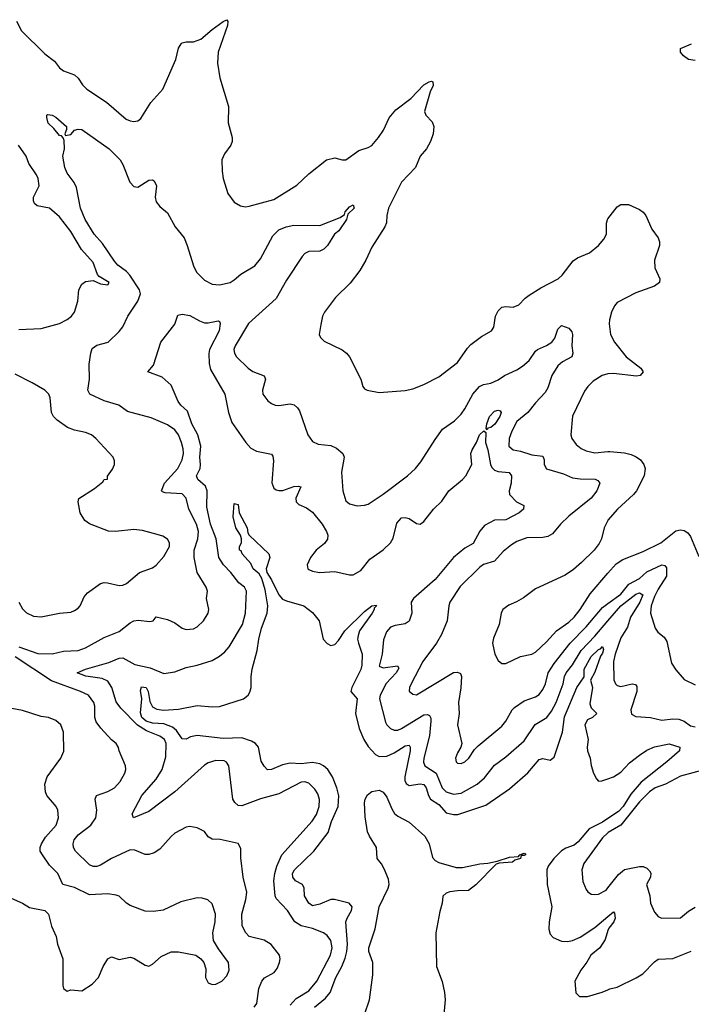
# Model space of a CAD drawing. Header units: inches. Extents: x 1245430 to 1420861, y 606325 to 671315.
# Tile 236 of 256: x 1366835 to 1370449, y 642146 to 647445. Entities that reach past the tile are written whole.
import ezdxf

# ---------------------------------------------------------------- set-up
doc = ezdxf.new("R2010")
doc.units = ezdxf.units.IN
doc.header["$MEASUREMENT"] = 0
doc.layers.add('B3664', color=7, linetype='Continuous')
doc.layers.add('B3674', color=7, linetype='Continuous')

msp = doc.modelspace()

# ---------------------------------------------------------------- linework, layer by layer
at = {"layer": 'B3664', "color": 5}
for points, elevation in [([(1366817.5, 647437.5), (1366845.5, 647385.5), (1366970, 647261.2), (1367021.6, 647221.6), (1367050, 647186), (1367070, 647170.3), (1367130, 647147.4), (1367150, 647130.3), (1367173.5, 647093.5), (1367195.8, 647070), (1367301.5, 647001.5), (1367408.2, 646910), (1367430, 646899.6), (1367450, 646896), (1367470, 646899.5), (1367487.1, 646912.9), (1367540.2, 646999.8), (1367606, 647070), (1367676, 647230), (1367690, 647291), (1367704.7, 647315.3), (1367710, 647320.7), (1367730, 647324.9), (1367770, 647325.5), (1367810, 647340.4), (1367870, 647392), (1367930, 647435.5), (1367950, 647444.7), (1367955.2, 647435.2), (1367952.8, 647412.8), (1367903.6, 647270), (1367898.9, 647210), (1367911.4, 647131.4), (1367958, 646978), (1367957.6, 646890), (1367979.1, 646810), (1367978, 646790), (1367970.5, 646770), (1367936.4, 646723.6), (1367923, 646690), (1367923.8, 646630), (1367930.4, 646590), (1367954.4, 646510), (1367990, 646462.8), (1368022.4, 646442.4), (1368050, 646438), (1368070, 646441.6), (1368202.3, 646477.7), (1368326.7, 646553.3), (1368390, 646615.8), (1368485.2, 646690), (1368530, 646700.4), (1368570, 646690.4), (1368590, 646690.4), (1368659.7, 646740.3), (1368710, 646756.3), (1368730, 646767.3), (1368766, 646810), (1368791.8, 646850), (1368823.5, 646916.5), (1368859.6, 646960.4), (1368939.6, 647020.4), (1369010, 647094.9), (1369038, 647110), (1369050, 647113), (1369058, 647110), (1369059.1, 647090), (1369043.9, 647056.1), (1369013.4, 646950), (1369020.7, 646930), (1369054.7, 646894.7), (1369063.1, 646870), (1369060.3, 646830), (1369045.7, 646790), (1369023.1, 646750), (1368990.3, 646710), (1368965, 646650), (1368889.3, 646570), (1368818.6, 646430), (1368810.3, 646390.3), (1368808.8, 646351.2), (1368800.4, 646330), (1368730, 646220.7), (1368696.9, 646150), (1368665.1, 646094.9), (1368613.9, 646026.1), (1368534, 645950), (1368474.8, 645870), (1368464.9, 645850), (1368455.1, 645804.9), (1368447, 645750), (1368453.8, 645733.8), (1368473.8, 645713.8), (1368570, 645667.3), (1368594, 645650), (1368610.4, 645630), (1368670.5, 645510), (1368682, 645470), (1368690, 645458.8), (1368704.7, 645450), (1368770, 645438.4), (1368910, 645448.5), (1368950, 645458), (1369010, 645481.1), (1369090, 645522.3), (1369190, 645600.3), (1369243.7, 645676.3), (1369263.3, 645696.7), (1369320.3, 645739.7), (1369373.2, 645770), (1369386.6, 645790), (1369395.1, 645850), (1369410, 645878), (1369430, 645898), (1369450, 645901), (1369490, 645898), (1369521.2, 645910), (1369554.2, 645945.8), (1369577, 645963), (1369638.9, 646001.1), (1369733, 646050), (1369754.7, 646070), (1369812.6, 646147.4), (1369837.1, 646162.9), (1369900.7, 646190), (1369949.6, 646230), (1369977.3, 646262.7), (1369991.5, 646290), (1369991.8, 646350), (1369997, 646370), (1370000, 646373.8)], 880), ([(1366830, 644068.9), (1366932.8, 644032.8), (1367010, 644032.2), (1367070, 644045.4), (1367150, 644050.1), (1367190, 644063.7), (1367290, 644120.2), (1367370, 644151.5), (1367430, 644199.2), (1367450, 644209.5), (1367473.2, 644213.2), (1367534.7, 644205.3), (1367553.2, 644210), (1367570, 644230.4), (1367630, 644217.4), (1367670, 644198), (1367710, 644170.4), (1367730, 644163.6), (1367770, 644166.5), (1367790, 644177), (1367823.5, 644210), (1367848.4, 644250), (1367852, 644270), (1367840.5, 644330), (1367846.2, 644370), (1367839.2, 644390), (1367790.7, 644470), (1367773.7, 644550), (1367774.2, 644590), (1367794.2, 644650), (1367797.9, 644690), (1367786.8, 644730), (1367745.9, 644810), (1367731.4, 644870), (1367710, 644892.5), (1367618.4, 644898.4), (1367603.5, 644903.5), (1367598, 644910), (1367614.5, 644950), (1367686.2, 645030), (1367710, 645075.5), (1367716.1, 645110), (1367715.3, 645135.3), (1367706.6, 645170), (1367689, 645210), (1367670, 645237.6), (1367630, 645263.7), (1367541.7, 645301.7), (1367415.4, 645335.4), (1367369.3, 645370), (1367290, 645394), (1367212, 645430), (1367201.1, 645450), (1367210.5, 645509.5), (1367208.2, 645590), (1367217.1, 645650), (1367225.2, 645674.8), (1367250, 645693.5), (1367310.6, 645709.4), (1367370, 645766.7), (1367390, 645791.8), (1367417.5, 645850), (1367470.5, 645930), (1367484.9, 645970), (1367480.2, 645990), (1367428.3, 646070), (1367409.9, 646090), (1367363.9, 646123.9), (1367345.4, 646145.4), (1367281, 646241), (1367235.9, 646290), (1367188.3, 646370), (1367161.8, 646430), (1367140.7, 646540.7), (1367127.6, 646567.6), (1367090, 646618), (1367077.4, 646650), (1367068, 646710), (1367076.1, 646750), (1367074.5, 646794.5), (1367069.6, 646809.6), (1367059.5, 646819.5), (1367050, 646820.9), (1367019.6, 646859.6), (1366987.8, 646887.8), (1366981.1, 646918.9), (1366981.2, 646930), (1366985.6, 646934.4), (1367010, 646930.3), (1367030, 646919.5), (1367087.3, 646870), (1367086.8, 646853.2), (1367078, 646830), (1367082, 646822), (1367110, 646826.8), (1367129.3, 646850.7), (1367150, 646856.3), (1367170, 646854), (1367316.4, 646750), (1367375.3, 646690), (1367390, 646665.5), (1367427.9, 646570), (1367450, 646546.7), (1367470, 646543.1), (1367530, 646580.3), (1367550, 646583), (1367558.3, 646578.3), (1367571.8, 646550), (1367564.2, 646490), (1367570, 646464), (1367590, 646439.3), (1367630, 646404.9), (1367672, 646330), (1367719.6, 646270), (1367736.9, 646230), (1367770, 646120.7), (1367786.2, 646086.2), (1367830, 646043.1), (1367870, 646021.1), (1367910, 646017.7), (1367967, 646030), (1367990, 646044.2), (1368024.6, 646075.4), (1368100, 646120), (1368130, 646157.7), (1368197.9, 646282.1), (1368230, 646314), (1368269.4, 646330.6), (1368310, 646338.3), (1368450, 646336.2), (1368559.1, 646380.9), (1368583, 646397), (1368587.2, 646410), (1368610, 646438.3), (1368630, 646447.7), (1368635.6, 646430), (1368601.4, 646398.6), (1368593.2, 646370), (1368551.7, 646308.3), (1368528.5, 646290), (1368491, 646230), (1368471, 646210), (1368450, 646199.3), (1368390, 646196.3), (1368370, 646186), (1368355.3, 646170), (1368270, 646042.4), (1368215.1, 645944.9), (1368066, 645810), (1367994.2, 645690), (1367987.7, 645670), (1367990.2, 645650), (1368001.5, 645630), (1368063.6, 645570), (1368090, 645551.4), (1368150, 645527.7), (1368157.8, 645510), (1368142, 645450), (1368143.1, 645430), (1368170, 645394), (1368190, 645378.7), (1368210, 645370.3), (1368230, 645368.9), (1368290, 645378), (1368311.5, 645371.5), (1368330, 645355.5), (1368339.9, 645339.9), (1368385.3, 645210), (1368410, 645174.9), (1368440.8, 645160.8), (1368510, 645152.9), (1368539.5, 645139.5), (1368573.4, 645110), (1368580.4, 645090), (1368566.5, 645010), (1368573.7, 644910), (1368590, 644854.8), (1368610, 644839.5), (1368650, 644828.8), (1368690, 644831.7), (1368710, 644838), (1368790, 644891.4), (1368921.3, 644990), (1368965.1, 645030), (1368994.3, 645065.7), (1369070, 645185.5), (1369110, 645240.4), (1369174.5, 645285.5), (1369210, 645322.4), (1369230, 645350.4), (1369273.1, 645430), (1369309.7, 645470), (1369330, 645480.8), (1369370, 645489.1), (1369410, 645506.5), (1369443.6, 645530), (1369510, 645560.6), (1369540, 645580), (1369575.8, 645610), (1369610, 645660.3), (1369621.6, 645670), (1369670, 645691.1), (1369698.7, 645710), (1369713.8, 645730), (1369730, 645778.8), (1369750, 645798.8), (1369790, 645784), (1369805.3, 645765.3), (1369810.3, 645750.3), (1369806, 645690), (1369811.3, 645650), (1369806.4, 645630), (1369756.1, 645603.9), (1369730, 645581.6), (1369697.9, 645530), (1369676.5, 645463.5), (1369661.7, 645438.3), (1369610, 645382.3), (1369569.7, 645330.3), (1369510, 645282), (1369483.2, 645230), (1369468.5, 645190), (1369467.5, 645150), (1369489.5, 645129.5), (1369530, 645123), (1369590, 645103), (1369650, 645095.2), (1369656.4, 645076.4), (1369657.6, 645050), (1369670, 645027.5), (1369761.1, 645001.1), (1369810, 644979.3), (1369850, 644973.5), (1369931.7, 644971.7), (1369945.3, 644965.2), (1369957, 644950), (1369940.3, 644910), (1369910.3, 644870), (1369790, 644772.9), (1369744.7, 644730), (1369701.9, 644678.1), (1369676.1, 644663.9), (1369650, 644657.8), (1369564, 644656), (1369510, 644636.4), (1369480.9, 644619.1), (1369437.1, 644582.9), (1369389.3, 644530.7), (1369330, 644513.3), (1369310, 644498.7), (1369205.2, 644394.8), (1369149.2, 644310), (1369143.2, 644290), (1369134.7, 644210), (1369104.2, 644135.8), (1369078.3, 644090), (1369003.5, 643990), (1368940.7, 643870), (1368931.6, 643850), (1368930.4, 643830.4), (1368950, 643814), (1368970, 643811.7), (1369170, 643932.3), (1369190, 643933.8), (1369206.3, 643926.3), (1369212, 643910), (1369208.7, 643848.7), (1369195.2, 643770), (1369198.8, 643710), (1369190.2, 643650), (1369213.7, 643550), (1369208.7, 643530), (1369190, 643499.3), (1369180.3, 643470), (1369184.4, 643450), (1369190, 643443.8), (1369210, 643442.4), (1369230, 643450.5), (1369251.5, 643470), (1369282.4, 643517.6), (1369302.5, 643537.5), (1369430, 643643.2), (1369451, 643669), (1369484.1, 643730), (1369497.3, 643742.7), (1369550, 643778.5), (1369610, 643800.2), (1369630, 643812.9), (1369650, 643839.6), (1369663.6, 643870), (1369679, 643930), (1369710, 643979.4), (1369797.6, 644090), (1369882.6, 644177.4), (1369970, 644281), (1370000, 644302.8)], 860), ([(1366830, 645776.5), (1366950, 645782), (1367050, 645809.1), (1367090, 645831.8), (1367113.3, 645850), (1367129.7, 645870), (1367148, 645930), (1367153, 645990), (1367170, 646022), (1367190, 646034.9), (1367230, 646040.7), (1367270, 646024), (1367310, 646018), (1367316, 646030), (1367262.9, 646062.9), (1367253.7, 646073.7), (1367230, 646138.7), (1367168.3, 646208.2), (1367110, 646305.5), (1367050, 646383.1), (1366995.4, 646430), (1366930, 646442.7), (1366915.4, 646455.4), (1366908.9, 646470), (1366909.9, 646490.1), (1366940.3, 646550), (1366935, 646590), (1366926.4, 646610), (1366884.5, 646670), (1366869.7, 646710), (1366828.9, 646768.9)], 880), ([(1368290, 642141.3), (1368323.4, 642176.6), (1368390, 642217.8), (1368433.5, 642270), (1368507.6, 642410), (1368516, 642450), (1368509.3, 642489.3), (1368490, 642516.4), (1368470, 642530.7), (1368410, 642554.4), (1368350, 642568.3), (1368315.5, 642590), (1368276.5, 642650), (1368215.4, 642715.4), (1368209.8, 642730), (1368202.5, 642810), (1368207.3, 642850), (1368218.6, 642890), (1368246.3, 642950), (1368409.1, 643130.9), (1368432.1, 643167.9), (1368446.1, 643210), (1368447.5, 643247.5), (1368438.6, 643278.6), (1368423.1, 643303.1), (1368390, 643335.9), (1368370, 643342.6), (1368350, 643341.8), (1368230, 643278.9), (1368130, 643252.1), (1368030, 643214.2), (1368010, 643215.4), (1367992.1, 643232.1), (1367981.2, 643250), (1367961.3, 643430), (1367948.6, 643448.6), (1367935.9, 643455.9), (1367890, 643457.8), (1367850, 643445.8), (1367830, 643432.8), (1367670.7, 643289.3), (1367530, 643183.5), (1367448, 643150), (1367440.7, 643170), (1367492.2, 643270), (1367570, 643357.2), (1367601.1, 643410), (1367621.6, 643478.4), (1367622.9, 643550), (1367614.6, 643570), (1367590, 643589.3), (1367517.4, 643617.4), (1367468.3, 643648.3), (1367378.7, 643738.7), (1367354, 643774), (1367331.2, 643851.2), (1367310, 643884.4), (1367279.2, 643899.2), (1367191.3, 643911.3), (1367144.5, 643930), (1367189.3, 643950), (1367315.6, 643984.4), (1367370, 644009.2), (1367390, 644010.2), (1367454.1, 643974.1), (1367537.1, 643957.1), (1367610, 643925.4), (1367670, 643934.2), (1367730, 643959.2), (1367790, 643971.3), (1367870, 643996.5), (1367910, 644019.1), (1367938, 644042), (1367962.2, 644070), (1368033.2, 644190), (1368049.8, 644250), (1368055.9, 644370), (1368044.4, 644390), (1368014.6, 644414.6), (1367972, 644470), (1367931, 644511), (1367907, 644550), (1367892.9, 644650), (1367862.4, 644730), (1367841.2, 644821.2), (1367844.7, 644910), (1367834, 644934), (1367793, 644970), (1367785.8, 644990), (1367806, 645030), (1367807.6, 645050), (1367804.8, 645090), (1367809.2, 645150), (1367794.2, 645210), (1367762, 645270), (1367738.4, 645338.4), (1367701.6, 645370), (1367687.6, 645390), (1367650, 645477), (1367601.2, 645521.2), (1367524, 645550), (1367554.5, 645585.5), (1367594.5, 645710), (1367670, 645806), (1367686, 645854), (1367710, 645860.4), (1367750, 645853.4), (1367803.4, 645823.4), (1367830, 645813.8), (1367850, 645812.8), (1367903.5, 645823.5), (1367910, 645821), (1367914, 645810), (1367907.8, 645770), (1367856, 645670), (1367852.1, 645647.9), (1367854.7, 645594.7), (1367862.3, 645562.3), (1367938, 645430), (1367958, 645330), (1367976.4, 645276.4), (1368051.3, 645170), (1368078.9, 645139), (1368110, 645122.9), (1368190, 645106.7), (1368196.5, 645096.5), (1368200.9, 645070), (1368191.5, 644951.5), (1368203.4, 644923.4), (1368214.3, 644914.3), (1368230.3, 644910.3), (1368251.8, 644911.8), (1368310, 644931.8), (1368334.5, 644934.5), (1368347.3, 644930), (1368320.6, 644870), (1368322, 644850), (1368336.3, 644836.3), (1368378.1, 644818.1), (1368410, 644793.8), (1368462, 644730), (1368486.7, 644690), (1368492.4, 644670), (1368490.7, 644649.3), (1368474.3, 644625.7), (1368430.3, 644590), (1368399.5, 644550), (1368381.6, 644510), (1368384.9, 644490), (1368390, 644484.9), (1368410, 644476.4), (1368449.1, 644469.1), (1368530, 644474.3), (1368610, 644456.4), (1368630, 644456.4), (1368670, 644480.3), (1368719.3, 644540.7), (1368790, 644592.2), (1368830, 644628.5), (1368844.8, 644655.2), (1368864.9, 644735.1), (1368890, 644763.6), (1368910, 644766), (1368930, 644760.3), (1368970, 644733.4), (1368990, 644730.6), (1369010, 644744.9), (1369061.6, 644810), (1369106.6, 644853.4), (1369143.9, 644910), (1369216.9, 644970), (1369234.7, 644990), (1369267, 645050), (1369262.7, 645110), (1369268.8, 645130), (1369293.2, 645170), (1369309.9, 645210.1), (1369332.4, 645232.4), (1369342.8, 645222.8), (1369340.8, 645170), (1369354.5, 645130), (1369369, 645050), (1369375.5, 645035.5), (1369390, 645021.2), (1369410, 645014), (1369467.9, 645007.9), (1369480.8, 644990), (1369479.6, 644950), (1369468.8, 644910), (1369470.4, 644890), (1369508, 644850), (1369547.7, 644830), (1369545.3, 644810), (1369521.7, 644790), (1369450, 644752.9), (1369390, 644751.8), (1369336.7, 644723.3), (1369310, 644692.1), (1369275.2, 644624.8), (1369230, 644599.9), (1369170, 644550.5), (1369070, 644432.6), (1368954.2, 644330), (1368942.2, 644310), (1368944.2, 644250), (1368930, 644208.5), (1368910, 644193.6), (1368854.8, 644185.2), (1368830, 644175.3), (1368808.1, 644150), (1368793.4, 644106.6), (1368786.2, 644030), (1368770, 643964.9), (1368790, 643956.9), (1368867.3, 643967.3), (1368874.3, 643954.3), (1368860.1, 643930), (1368807, 643873), (1368775.5, 643810), (1368771, 643790), (1368804.2, 643664.2), (1368810.3, 643650), (1368829.4, 643629.4), (1368850, 643621.3), (1368870, 643621.8), (1368890, 643629.5), (1369010, 643702.8), (1369030, 643706.2), (1369039.3, 643699.3), (1369046.4, 643686.4), (1369047.5, 643670), (1369040.9, 643590), (1369010.1, 643470), (1369008.5, 643448.5), (1369015, 643430), (1369075.6, 643390), (1369108.5, 643310), (1369130, 643288.4), (1369170, 643275.8), (1369210, 643281.7), (1369296.2, 643330), (1369335.2, 643364.8), (1369390, 643432.5), (1369450, 643477.1), (1369550, 643563.2), (1369608.7, 643651.3), (1369671.3, 643688.6), (1369697.2, 643722.8), (1369720.8, 643770), (1369759.7, 643870), (1369765.7, 643910), (1369774.5, 643930), (1369810, 643972.2), (1369856.2, 644050), (1369930, 644127.5), (1370000, 644208.6)], 840), ([(1366830, 644310.7), (1366850, 644274.8), (1366872.3, 644252.3), (1366910, 644234.4), (1366950, 644230.4), (1367049.7, 644250.3), (1367110, 644256.5), (1367130, 644264.6), (1367150, 644277.6), (1367159.7, 644290), (1367181.8, 644338.2), (1367199.4, 644360.6), (1367269.7, 644410.3), (1367290, 644414.9), (1367306.9, 644413.1), (1367370, 644399.7), (1367390, 644400.9), (1367409.4, 644410), (1367479.5, 644470), (1367550, 644494.9), (1367570, 644508.7), (1367610, 644555.8), (1367640.4, 644610), (1367641.3, 644630), (1367629.7, 644649.7), (1367604.7, 644664.7), (1367574.6, 644674.6), (1367495.4, 644695.4), (1367450, 644701.8), (1367350, 644689.8), (1367312.3, 644692.3), (1367211.1, 644731.1), (1367186, 644750), (1367160.9, 644790), (1367149.3, 644850), (1367152.7, 644867.3), (1367238.4, 644921.6), (1367282, 644958), (1367290, 644970.8), (1367308.4, 644971.6), (1367308.4, 644988.4), (1367334.8, 645025.2), (1367345.2, 645050), (1367346, 645070), (1367338, 645090), (1367245.6, 645190), (1367222, 645210), (1367190, 645223.5), (1367130, 645235.5), (1367091.8, 645250), (1367036.9, 645290), (1367016.9, 645310), (1367006.3, 645330), (1366998.9, 645410), (1366991.3, 645430), (1366969.6, 645450), (1366902.6, 645490), (1366810, 645536.1)], 880), ([(1370000, 645539.3), (1369968.2, 645530), (1369920.8, 645499.2), (1369892, 645470), (1369874.8, 645445.2), (1369809.2, 645310.8), (1369800.3, 645210), (1369805.3, 645190), (1369830, 645157.6), (1369856.7, 645136.7), (1369883.8, 645123.8), (1369930, 645114), (1370000, 645120)], 880), ([(1368420.6, 642130), (1368481.4, 642178.6), (1368505.4, 642210), (1368535.6, 642290), (1368569.1, 642350), (1368586.4, 642393.6), (1368595.6, 642430), (1368598.9, 642470), (1368590.4, 642589.6), (1368596.5, 642610), (1368621.1, 642650), (1368624.1, 642670), (1368607.8, 642690), (1368529.8, 642709.8), (1368510, 642709.8), (1368450, 642683.9), (1368410, 642676.5), (1368390.7, 642690.7), (1368368.3, 642730), (1368366.3, 642770), (1368356.8, 642790), (1368318.4, 642810), (1368304, 642830), (1368303.4, 642850), (1368314.3, 642870), (1368418.5, 642970), (1368494.9, 643070), (1368513.5, 643130), (1368548.1, 643210), (1368551.6, 643268.4), (1368542.3, 643310), (1368517.8, 643370), (1368493.3, 643410), (1368469.9, 643429.9), (1368450, 643439.2), (1368410, 643447.2), (1368350, 643439.2), (1368290, 643443), (1368250, 643434.7), (1368190, 643409.1), (1368168.1, 643408.1), (1368150, 643427), (1368133.8, 643453.8), (1368120.2, 643530), (1368104, 643550), (1368081.8, 643561.8), (1368030, 643579.2), (1367930, 643576), (1367790, 643591.9), (1367754.3, 643585.7), (1367730, 643572.8), (1367710, 643574.8), (1367678.4, 643618.4), (1367656.7, 643636.8), (1367610, 643655.8), (1367550, 643659.2), (1367516.2, 643670), (1367493, 643690), (1367485.2, 643714.8), (1367492.7, 643790), (1367485.4, 643834.6), (1367490, 643853.4), (1367514.9, 643850), (1367526, 643830), (1367535.1, 643775.1), (1367550, 643747.3), (1367573.4, 643733.4), (1367608.4, 643728.4), (1367690, 643734.8), (1367790, 643753.7), (1367870, 643746), (1367910, 643748.1), (1368039.5, 643790), (1368064.7, 643810), (1368074.1, 643825.9), (1368079.8, 643850), (1368079.9, 643910), (1368085.6, 643950), (1368113.5, 644050), (1368122.2, 644110), (1368137, 644170), (1368166.5, 644250), (1368170.7, 644290.7), (1368155.8, 644375.7), (1368137.8, 644437.8), (1368123.1, 644463.1), (1368091.6, 644490), (1368078.2, 644518.2), (1368032.3, 644570), (1368026.3, 644586.3), (1368018, 644590), (1368018, 644610), (1368028.7, 644630), (1368029, 644650), (1368024, 644670), (1367998.4, 644710), (1367984.2, 644770), (1367990, 644841), (1368010, 644836), (1368016.4, 644790), (1368058.4, 644710), (1368062.5, 644682.5), (1368070.5, 644670.5), (1368175.5, 644570), (1368180.3, 644550), (1368161.1, 644490), (1368165.3, 644470), (1368190.5, 644430.5), (1368229.4, 644349.4), (1368250, 644326.4), (1368270, 644316.4), (1368363.1, 644290), (1368410, 644254.3), (1368446.9, 644210), (1368467.8, 644110), (1368490, 644087.7), (1368510, 644077.3), (1368530, 644082.8), (1368550, 644103.8), (1368584.5, 644155.5), (1368690, 644260.3), (1368730, 644290.3), (1368753.2, 644293.2), (1368754.8, 644290), (1368742.5, 644277.5), (1368743, 644270), (1368731.7, 644250), (1368663.7, 644156.3), (1368655.5, 644130), (1368653.3, 644110), (1368657.5, 644090), (1368677.4, 644030), (1368676.3, 643970), (1368670, 643947.2), (1368622.5, 643850), (1368617.2, 643830), (1368650.2, 643790), (1368642.3, 643710), (1368661.7, 643630), (1368687.3, 643570), (1368710, 643533.2), (1368750, 643490.2), (1368770, 643479.4), (1368810, 643481.8), (1368850, 643499.9), (1368910, 643536.2), (1368930, 643540.3), (1368935.9, 643530), (1368936.1, 643510), (1368907.5, 643370), (1368908, 643350), (1368914.6, 643334.6), (1368930, 643324), (1368990, 643332.6), (1369010, 643328.7), (1369021.9, 643310), (1369033.8, 643270), (1369045.7, 643250), (1369090, 643221.3), (1369130, 643176.9), (1369170, 643166.4), (1369192.2, 643167.8), (1369343, 643217), (1369470, 643304.9), (1369570, 643391.6), (1369630, 643463.5), (1369650, 643469.2), (1369690, 643459.1), (1369710, 643475.6), (1369754.9, 643610), (1369766.3, 643693.7), (1369832, 643850), (1369871.6, 643908.4), (1369872.5, 643950), (1369910, 644017.1), (1369950, 644055.5), (1369960.9, 644059.1), (1369970, 644071.9), (1369975.4, 644055.4), (1369970, 644035.1), (1369960.6, 644019.4), (1369930, 643932.4), (1369905.5, 643890), (1369916.6, 643850), (1369903.1, 643763.1), (1369910, 643741.9), (1369939.7, 643710), (1369917.8, 643690), (1369890, 643676.9), (1369875.3, 643650), (1369893.5, 643570), (1369888.2, 643530), (1369890.2, 643510.2), (1369905, 643470), (1369910.4, 643430.4), (1369923, 643390), (1369938.5, 643358.5), (1369950, 643347.3), (1369967.9, 643347.9), (1370000, 643359.5)], 820), ([(1370000, 644751.1), (1369999, 644750), (1369979.6, 644710), (1369966, 644650), (1369953.7, 644626.3), (1369926, 644590), (1369857.2, 644522.8), (1369814.7, 644485.3), (1369770, 644455.1), (1369610, 644381.6), (1369546.7, 644333.3), (1369509, 644311), (1369466.6, 644293.4), (1369434, 644270), (1369424.9, 644250), (1369414.9, 644190), (1369384.1, 644115.9), (1369378.4, 644090), (1369392.2, 644030), (1369410, 643996.3), (1369430, 643980.5), (1369450, 643979.3), (1369530, 644018), (1369590, 644030.3), (1369610, 644041.7), (1369670, 644095.8), (1369724.1, 644155.9), (1369790, 644202.6), (1369818.3, 644230), (1369850.5, 644270), (1369905.3, 644354.7), (1370000, 644465.3)], 880), ([(1368096, 642130), (1368110.5, 642149.5), (1368121.1, 642230), (1368137.7, 642270), (1368152.5, 642287.5), (1368203.6, 642316.4), (1368220.7, 642339.3), (1368233.5, 642370), (1368236, 642390), (1368232.2, 642410), (1368187.5, 642467.5), (1368150.5, 642490.5), (1368070, 642511), (1368050, 642531.3), (1368032.4, 642570), (1368030.6, 642630), (1368052.3, 642710), (1368056.8, 642750), (1368037.3, 642830), (1368025.6, 642934.4), (1368024.8, 642984.8), (1368011.5, 643011.5), (1367913.5, 643033.5), (1367870, 643034.7), (1367850, 643047.3), (1367830, 643076.2), (1367790, 643096.2), (1367750, 643102.9), (1367730, 643099.5), (1367670, 643066.3), (1367650, 643049.7), (1367590, 642981.1), (1367558.8, 642961.2), (1367530, 642952.1), (1367510, 642952.1), (1367455.5, 642975.5), (1367430, 642977.8), (1367329.2, 642930.8), (1367270, 642893.8), (1367250, 642886.9), (1367230, 642886.5), (1367210, 642895.8), (1367136.1, 642970), (1367124.1, 642990), (1367122, 643010), (1367128.2, 643030), (1367150, 643057.4), (1367218.7, 643110), (1367244.6, 643150), (1367250.5, 643190), (1367241.8, 643250), (1367248, 643270), (1367310, 643290.2), (1367345.7, 643310), (1367376, 643344), (1367400.2, 643390), (1367406.2, 643410), (1367405, 643430), (1367369.6, 643510), (1367367.3, 643527.3), (1367354, 643550), (1367330, 643569.4), (1367271.7, 643631.7), (1367246.7, 643666.7), (1367238.9, 643690), (1367239.3, 643750), (1367234.2, 643770), (1367206, 643810), (1367162.9, 643830), (1367006.9, 643886.9), (1366810, 644015.1)], 860), ([(1366790, 642716.4), (1366850.2, 642690.2), (1366887.5, 642667.5), (1366970, 642650.4), (1366990, 642630.8), (1367006.4, 642566.4), (1367030.7, 642510), (1367038, 642470), (1367066.8, 642390), (1367066.4, 642246.4), (1367070.7, 642230.7), (1367090, 642216), (1367110, 642222.8), (1367170, 642218.8), (1367225.4, 642254.6), (1367259.3, 642290), (1367284, 642350), (1367308.7, 642390), (1367330, 642402), (1367370, 642386), (1367430, 642398.8), (1367450, 642394), (1367510, 642356), (1367530, 642351), (1367550, 642361), (1367597.2, 642402.8), (1367650, 642428.2), (1367690, 642428.2), (1367782, 642410), (1367810.5, 642390.5), (1367826.8, 642370), (1367835.9, 642335.9), (1367835.5, 642290), (1367850, 642262), (1367870, 642253), (1367890, 642254.9), (1367922.7, 642270), (1367950, 642298.8), (1367962.9, 642330), (1367958.4, 642370), (1367904.1, 642444.1), (1367878.3, 642490), (1367874.2, 642530), (1367886.8, 642590), (1367888.7, 642630), (1367870, 642687), (1367847.2, 642707.2), (1367817.5, 642717.5), (1367790, 642718.9), (1367702, 642698), (1367606.9, 642653.1), (1367555.6, 642644.4), (1367510, 642647.8), (1367430, 642677), (1367410, 642689.4), (1367370, 642727), (1367353.9, 642733.9), (1367310, 642740.4), (1367210, 642735.6), (1367130, 642773.7), (1367066.6, 642790), (1367039.5, 642850), (1366995.3, 642895.3), (1366957.6, 642950), (1366946, 642970), (1366944.7, 642990), (1366952, 643010), (1366974.5, 643045.5), (1367032.1, 643110), (1367043.5, 643150), (1367039.7, 643190), (1367031.3, 643210), (1366981.7, 643270), (1366974.5, 643290), (1366970.9, 643330), (1366983.8, 643370), (1367056.9, 643470), (1367072.1, 643507.9), (1367070.9, 643610), (1367056.1, 643650), (1367030, 643673.2), (1366990, 643689.7), (1366950, 643695.4), (1366850, 643727.8), (1366763.8, 643743.8)], 880), ([(1368690.6, 642090), (1368716.6, 642170), (1368735.1, 642304.9), (1368735.2, 642370), (1368712.8, 642430), (1368713.1, 642450), (1368747.7, 642552.3), (1368769.8, 642670.2), (1368818.2, 642770), (1368823.6, 642790), (1368820, 642820), (1368795.3, 642875.3), (1368781.4, 642901.4), (1368757.7, 642930), (1368754.8, 642990), (1368716.5, 643050), (1368706.7, 643073.3), (1368694, 643154), (1368689.9, 643229.9), (1368693.3, 643250), (1368706.3, 643273.7), (1368729.2, 643290.8), (1368770, 643298.8), (1368790, 643287.9), (1368810, 643261.4), (1368837.3, 643197.3), (1368852.6, 643172.6), (1368870, 643158), (1368930, 643126.7), (1369015.8, 643050), (1369037.5, 643010), (1369056, 642936), (1369070, 642919.8), (1369090, 642909.5), (1369182.8, 642882.8), (1369218.3, 642881.8), (1369310, 642902.2), (1369354.4, 642905.6), (1369403.8, 642916.2), (1369470, 642936.8), (1369519.3, 642940.7), (1369526.6, 642950), (1369550, 642958.4), (1369556.2, 642956.2), (1369556.5, 642950), (1369550, 642946.3), (1369532.7, 642947.3), (1369530.2, 642930), (1369498.4, 642921.6), (1369486.4, 642910), (1369414.4, 642905.6), (1369399.5, 642900.5), (1369290, 642788.1), (1369250, 642759.1), (1369190, 642757.2), (1369149.5, 642750.5), (1369130, 642743.9), (1369111.4, 642728.6), (1369109.1, 642690), (1369095.6, 642644.4), (1369074.3, 642530), (1369077.6, 642350), (1369108.8, 642268.8), (1369120.9, 642210), (1369124.6, 642170), (1369117.8, 642090)], 780), ([(1370000, 643145.9), (1369970, 643126.2), (1369898.3, 643090), (1369840.6, 643019.4), (1369818.1, 643001.9), (1369773.8, 642986.2), (1369750, 642971.6), (1369709.2, 642930), (1369678.3, 642890), (1369671.7, 642870), (1369673.7, 642790), (1369698, 642670), (1369684.4, 642590), (1369682.3, 642550), (1369690, 642524), (1369705.9, 642505.9), (1369750, 642484.7), (1369783.2, 642483.2), (1369810, 642489.4), (1369850, 642507.7), (1369930, 642559.2), (1370000, 642618.7)], 820), ([(1370000, 643068.1), (1369970, 643042.2), (1369870, 642903), (1369859.3, 642870), (1369865.9, 642805.9), (1369882.7, 642762.7), (1369891.1, 642751.1), (1369910, 642739), (1369930, 642735.8), (1369950, 642739.2), (1369990, 642760.2), (1370000, 642772.8)], 840), ([(1370000, 642542.7), (1369984.6, 642495.4), (1369956.1, 642450), (1369907.2, 642410), (1369887.4, 642372.6), (1369853.8, 642330), (1369822.8, 642270), (1369827.2, 642207.2), (1369847.5, 642187.5), (1369890, 642187.1), (1369969.1, 642210.9), (1370000, 642224)], 820)]:
    msp.add_lwpolyline(points, dxfattribs=dict(at, elevation=elevation))
at = {"layer": 'B3664', "color": 5, "elevation": 840}
msp.add_lwpolyline([(1369350, 645237.2), (1369345.4, 645245.4), (1369348.4, 645270), (1369363.7, 645310), (1369390, 645337.4), (1369410, 645343.2), (1369420, 645340), (1369426.5, 645330), (1369418.6, 645310), (1369391.5, 645268.5), (1369370, 645249.8), (1369353.8, 645246.2)], close=True, dxfattribs=at)
at = {"layer": 'B3674', "color": 5}
for points, elevation in [([(1370470, 647224.9), (1370433.6, 647230), (1370406, 647250), (1370391.2, 647270), (1370390, 647290.3), (1370450, 647314)], 880), ([(1370000, 646373.8), (1370050, 646437.3), (1370070, 646450.6), (1370110, 646450.5), (1370170, 646422.4), (1370190, 646408), (1370204.4, 646390), (1370236.7, 646316.7), (1370270.4, 646270), (1370278.4, 646250), (1370277.6, 646230), (1370250.3, 646150), (1370252.4, 646110), (1370279.1, 646050), (1370277.3, 646030), (1370250.8, 646010), (1370150, 645974.4), (1370050, 645923.5), (1370035, 645904.9), (1370019.3, 645870), (1370008.4, 645830), (1370007, 645807), (1370013.1, 645750), (1370035.3, 645710), (1370098.9, 645630), (1370176.5, 645570), (1370188.9, 645550), (1370173.4, 645530), (1370152.9, 645527.1), (1370030, 645541), (1370000.5, 645539.5), (1370000, 645539.3)], 880), ([(1370000, 645120), (1370010, 645120.8), (1370090, 645114.1), (1370125.5, 645105.5), (1370152.7, 645092.7), (1370175.9, 645075.9), (1370194, 645050), (1370200.8, 645030), (1370195.3, 644990), (1370153.8, 644910), (1370138.5, 644890), (1370051.3, 644810), (1370000, 644751.1)], 880), ([(1370000, 644465.3), (1370043.7, 644516.3), (1370080, 644540), (1370190, 644582.4), (1370284.2, 644630), (1370366.3, 644693.7), (1370390, 644699), (1370410, 644696.3), (1370430, 644683.6), (1370444.1, 644664.1), (1370490, 644556)], 880), ([(1370000, 644302.8), (1370070, 644353.7), (1370112.6, 644407.4), (1370170, 644436.6), (1370210, 644473.3), (1370290, 644511.6), (1370306.6, 644506.6), (1370314.8, 644494.8), (1370314.8, 644450), (1370270, 644380.7), (1370250, 644340.3), (1370233, 644290), (1370228.5, 644250), (1370253.7, 644170), (1370269.1, 644149.1), (1370302.2, 644122.2), (1370317.8, 644097.8), (1370342.5, 643982.5), (1370365.4, 643945.5), (1370410, 643893.4), (1370470, 643864.2)], 860), ([(1370000, 644208.6), (1370070, 644289.7), (1370150, 644352.8), (1370170, 644360.8), (1370187.2, 644350), (1370171.2, 644310), (1370121.1, 644230), (1370104.7, 644175.3), (1370070, 644118.5), (1370038.2, 644030), (1370030.1, 643990.2), (1370032.1, 643892), (1370040.3, 643870), (1370050, 643860.8), (1370070, 643856.9), (1370130.9, 643870.9), (1370147.8, 643867.7), (1370156.3, 643856.3), (1370155.2, 643830), (1370123.6, 643730), (1370127.7, 643707.7), (1370150, 643694.4), (1370230, 643689.1), (1370290, 643675.2), (1370350, 643682.2), (1370381.1, 643681.1), (1370410, 643670.2), (1370444.9, 643644.9), (1370470, 643638.2)], 840), ([(1370000, 643359.5), (1370030, 643370.3), (1370070, 643395.5), (1370115.4, 643444.6), (1370170, 643487.3), (1370210, 643513.5), (1370250, 643531.6), (1370330, 643546.8), (1370387, 643530), (1370385.8, 643510), (1370317.5, 643450), (1370179.5, 643340.5), (1370123, 643277), (1370082, 643210), (1370056.8, 643183.2), (1370000, 643145.9)], 820), ([(1370590, 643427.2), (1370390, 643373.5), (1370309, 643331), (1370253.7, 643310), (1370224.1, 643290), (1370170, 643236.2), (1370069.7, 643110.3), (1370002.2, 643070), (1370000, 643068.1)], 840), ([(1370000, 642772.8), (1370056.3, 642843.7), (1370090, 642871.5), (1370170, 642887.3), (1370190, 642887), (1370210, 642878.6), (1370224.4, 642864.4), (1370230.8, 642850.8), (1370229.4, 642830), (1370208.1, 642790), (1370224.7, 642730), (1370229.2, 642689.2), (1370250, 642642), (1370270, 642618), (1370289.1, 642609.1), (1370390, 642611.5), (1370433.8, 642646.2), (1370470, 642668)], 840), ([(1370000, 642618.7), (1370030, 642644.2), (1370036.2, 642636.2), (1370038.3, 642610), (1370032.1, 642590), (1370004.3, 642555.7), (1370000, 642542.7)], 820), ([(1370000, 642224), (1370010, 642228.3), (1370050, 642237.4), (1370152, 642288), (1370187.1, 642310), (1370250, 642374.9), (1370270, 642389.2), (1370350, 642392.3), (1370448.7, 642431.3)], 820)]:
    msp.add_lwpolyline(points, dxfattribs=dict(at, elevation=elevation))

doc.saveas('drawing.dxf')
